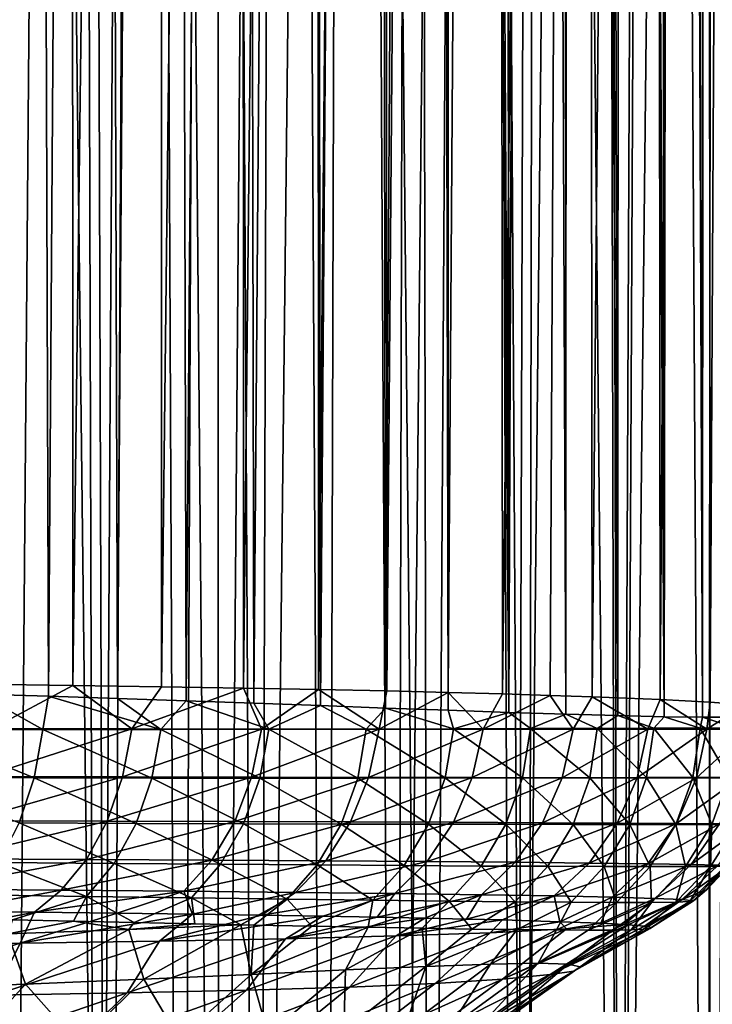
# Model space of a CAD drawing. Header units: metres. Extents: x -23 to 23, y -109 to 23.
# Tile 85 of 256: x 6.34 to 10.65, y -67.67 to -61.55. Entities that reach past the tile are written whole.
import ezdxf

# ---------------------------------------------------------------- set-up
doc = ezdxf.new("R2010")
doc.units = ezdxf.units.M
doc.layers.add('solid_509434_01', color=7, linetype='CONTINUOUS')

msp = doc.modelspace()

# ---------------------------------------------------------------- linework, layer by layer
at = {"layer": 'solid_509434_01'}
for points in [[(8.903482, -20.376247, 83.962532), (8.542795, -20.872042, 83.420273), (8.614847, -65.829964, 83.524048)], [(8.903482, -20.376247, 83.962532), (8.614847, -65.829964, 83.524048), (9.006554, -65.843971, 84.128738)], [(9.012104, -20.519743, 84.13784), (8.903482, -20.376247, 83.962532), (9.006554, -65.843971, 84.128738)], [(9.012104, -20.519743, 84.13784), (9.006554, -65.843971, 84.128738), (9.384067, -65.856934, 84.788353)], [(9.128901, -20.672485, 84.333313), (9.012104, -20.519743, 84.13784), (9.384067, -65.856934, 84.788353)], [(9.346363, -20.952774, 84.718498), (9.128901, -20.672485, 84.333313), (9.384067, -65.856934, 84.788353)], [(8.542795, -20.872042, 83.420273), (8.142935, -21.40922, 82.880798), (8.210835, -65.815048, 82.968315)], [(8.542795, -20.872042, 83.420273), (8.210835, -65.815048, 82.968315), (8.614847, -65.829964, 83.524048)], [(9.368679, -20.981249, 84.759727), (9.346363, -20.952774, 84.718498), (9.384067, -65.856934, 84.788353)], [(9.55457, -21.21756, 85.116943), (9.368679, -20.981249, 84.759727), (9.384067, -65.856934, 84.788353)], [(9.55457, -21.21756, 85.116943), (9.384067, -65.856934, 84.788353), (9.738344, -65.8685, 85.497246)], [(9.724393, -21.431732, 85.467323), (9.55457, -21.21756, 85.116943), (9.738344, -65.8685, 85.497246)], [(8.142935, -21.40922, 82.880798), (7.710251, -21.973196, 82.358215), (7.79603, -65.80027, 82.457237)], [(8.142935, -21.40922, 82.880798), (7.79603, -65.80027, 82.457237), (8.210835, -65.815048, 82.968315)], [(9.752718, -21.466909, 85.528275), (9.724393, -21.431732, 85.467323), (9.738344, -65.8685, 85.497246)], [(9.752718, -21.466909, 85.528275), (9.738344, -65.8685, 85.497246), (10.060677, -65.877388, 86.247047)], [(9.943824, -21.697243, 85.961159), (9.752718, -21.466909, 85.528275), (10.060677, -65.877388, 86.247047)], [(10.076817, -21.8526, 86.287994), (9.943824, -21.697243, 85.961159), (10.060677, -65.877388, 86.247047)], [(10.076817, -21.8526, 86.287994), (10.060677, -65.877388, 86.247047), (10.349092, -65.883911, 87.044044)], [(10.127004, -21.910158, 86.417747), (10.076817, -21.8526, 86.287994), (10.349092, -65.883911, 87.044044)], [(10.299691, -22.099955, 86.896439), (10.127004, -21.910158, 86.417747), (10.349092, -65.883911, 87.044044)], [(7.710251, -21.973196, 82.358215), (7.260719, -22.534466, 81.872612), (7.374538, -65.785393, 81.99054)], [(7.710251, -21.973196, 82.358215), (7.374538, -65.785393, 81.99054), (7.79603, -65.80027, 82.457237)], [(10.412833, -22.21496, 87.242783), (10.299691, -22.099955, 86.896439), (10.349092, -65.883911, 87.044044)], [(10.412833, -22.21496, 87.242783), (10.349092, -65.883911, 87.044044), (10.587452, -65.887337, 87.846024)], [(10.460936, -22.262081, 87.399643), (10.412833, -22.21496, 87.242783), (10.587452, -65.887337, 87.846024)], [(10.608105, -22.396873, 87.924362), (10.460936, -22.262081, 87.399643), (10.587452, -65.887337, 87.846024)], [(6.061053, -22.323351, 101.068512), (6.65748, -22.354898, 100.651352), (6.090516, -65.681595, 101.049232)], [(6.65748, -22.354898, 100.651352), (6.671339, -65.689018, 100.640953), (6.090516, -65.681595, 101.049232)], [(6.65748, -22.354898, 100.651352), (7.212429, -22.384321, 100.207237), (6.671339, -65.689018, 100.640953)], [(7.212429, -22.384321, 100.207237), (7.223065, -65.69709, 100.198143), (6.671339, -65.689018, 100.640953)], [(7.212429, -22.384321, 100.207237), (7.720298, -22.41116, 99.745407), (7.223065, -65.69709, 100.198143)], [(7.720298, -22.41116, 99.745407), (7.732903, -65.705521, 99.733192), (7.223065, -65.69709, 100.198143)], [(7.720298, -22.41116, 99.745407), (8.184731, -22.435659, 99.267754), (7.732903, -65.705521, 99.733192)], [(10.608105, -22.396873, 87.924362), (10.587452, -65.887337, 87.846024), (10.772704, -65.887199, 88.623924)], [(10.709484, -22.476212, 88.33712), (10.608105, -22.396873, 87.924362), (10.772704, -65.887199, 88.623924)], [(8.184731, -22.435659, 99.267754), (8.199236, -65.714371, 99.251869), (7.732903, -65.705521, 99.733192)], [(8.184731, -22.435659, 99.267754), (8.602639, -22.457832, 98.783722), (8.199236, -65.714371, 99.251869)], [(8.602639, -22.457832, 98.783722), (8.624627, -65.723587, 98.756638), (8.199236, -65.714371, 99.251869)], [(8.602639, -22.457832, 98.783722), (8.97387, -22.477522, 98.301559), (8.624627, -65.723587, 98.756638)], [(8.97387, -22.477522, 98.301559), (9.00571, -65.732788, 98.257561), (8.624627, -65.723587, 98.756638)], [(8.97387, -22.477522, 98.301559), (9.303624, -22.494917, 97.822517), (9.00571, -65.732788, 98.257561)], [(7.260719, -22.534466, 81.872612), (6.812397, -23.065269, 81.438133), (6.94818, -65.770905, 81.56488)], [(7.260719, -22.534466, 81.872612), (6.94818, -65.770905, 81.56488), (7.374538, -65.785393, 81.99054)], [(9.303624, -22.494917, 97.822517), (9.342999, -65.741882, 97.761574), (9.00571, -65.732788, 98.257561)], [(9.303624, -22.494917, 97.822517), (9.85415, -22.524134, 96.878426), (9.342999, -65.741882, 97.761574)], [(9.85415, -22.524134, 96.878426), (9.640802, -65.750954, 97.269974), (9.342999, -65.741882, 97.761574)], [(9.85415, -22.524134, 96.878426), (9.902391, -65.75988, 96.784416), (9.640802, -65.750954, 97.269974)], [(9.85415, -22.524134, 96.878426), (10.282684, -22.546759, 95.950493), (9.902391, -65.75988, 96.784416)], [(10.282684, -22.546759, 95.950493), (10.325478, -65.77726, 95.843636), (9.902391, -65.75988, 96.784416)], [(10.282684, -22.546759, 95.950493), (10.612858, -22.564222, 95.021263), (10.325478, -65.77726, 95.843636)], [(10.612858, -22.564222, 95.021263), (10.635974, -65.793976, 94.944702), (10.325478, -65.77726, 95.843636)], [(10.612858, -22.564222, 95.021263), (10.866175, -22.577681, 94.033356), (10.635974, -65.793976, 94.944702)], [(10.866175, -22.577681, 94.033356), (10.853656, -65.809975, 94.092674), (10.635974, -65.793976, 94.944702)], [(6.812397, -23.065269, 81.438133), (6.377348, -23.55023, 81.058075), (6.518667, -65.756981, 81.177338)], [(6.812397, -23.065269, 81.438133), (6.518667, -65.756981, 81.177338), (6.94818, -65.770905, 81.56488)], [(6.377348, -23.55023, 81.058075), (5.958862, -23.987019, 80.727013), (6.089578, -65.743622, 80.826981)], [(6.377348, -23.55023, 81.058075), (6.089578, -65.743622, 80.826981), (6.518667, -65.756981, 81.177338)], [(10.635071, -78, 81.365074), (10.625869, -25.628296, 81.352798), (10.948937, -25.445265, 81.799484)], [(11.155626, -78, 82.103439), (10.635071, -78, 81.365074), (10.948937, -25.445265, 81.799484)], [(10.062057, -78, 80.645271), (10.291367, -25.81708, 80.922852), (10.625869, -25.628296, 81.352798)], [(10.635071, -78, 81.365074), (10.062057, -78, 80.645271), (10.625869, -25.628296, 81.352798)], [(10.062057, -78, 80.645271), (9.943352, -26.013605, 80.50666), (10.291367, -25.81708, 80.922852)], [(9.418227, -78, 79.931541), (9.579495, -26.217916, 80.10186), (9.943352, -26.013605, 80.50666)], [(10.062057, -78, 80.645271), (9.418227, -78, 79.931541), (9.943352, -26.013605, 80.50666)], [(9.418227, -78, 79.931541), (9.199603, -26.429588, 79.708984), (9.579495, -26.217916, 80.10186)], [(10.619641, -78, 100.892365), (10.671511, -26.304132, 100.831612), (10.32394, -26.53311, 101.225838)], [(10.619641, -78, 100.892365), (11.128506, -78, 100.263962), (10.671511, -26.304132, 100.831612)], [(8.678398, -78, 79.214348), (8.805254, -26.646488, 79.330292), (9.199603, -26.429588, 79.708984)], [(9.418227, -78, 79.931541), (8.678398, -78, 79.214348), (9.199603, -26.429588, 79.708984)], [(10.076128, -78, 101.489578), (10.32394, -26.53311, 101.225838), (9.960491, -26.765274, 101.608093)], [(10.076128, -78, 101.489578), (10.619641, -78, 100.892365), (10.32394, -26.53311, 101.225838)], [(8.678398, -78, 79.214348), (8.397999, -26.866657, 78.967613), (8.805254, -26.646488, 79.330292)], [(10.076128, -78, 101.489578), (9.960491, -26.765274, 101.608093), (9.583283, -26.997534, 101.976028)], [(7.823219, -78, 78.500359), (7.979147, -27.088753, 78.622223), (8.397999, -26.866657, 78.967613)], [(8.678398, -78, 79.214348), (7.823219, -78, 78.500359), (8.397999, -26.866657, 78.967613)], [(9.497825, -78, 102.055634), (9.583283, -26.997534, 101.976028), (9.194043, -27.22846, 102.32814)], [(9.497825, -78, 102.055634), (10.076128, -78, 101.489578), (9.583283, -26.997534, 101.976028)], [(7.823219, -78, 78.500359), (7.550702, -27.309946, 78.295677), (7.979147, -27.088753, 78.622223)], [(8.887264, -78, 102.5877), (9.194043, -27.22846, 102.32814), (8.795789, -27.455391, 102.662224)], [(8.887264, -78, 102.5877), (9.497825, -78, 102.055634), (9.194043, -27.22846, 102.32814)], [(7.340889, -78, 78.14505), (7.115436, -27.52808, 77.989677), (7.550702, -27.309946, 78.295677)], [(7.823219, -78, 78.500359), (7.340889, -78, 78.14505), (7.550702, -27.309946, 78.295677)], [(8.887264, -78, 102.5877), (8.795789, -27.455391, 102.662224), (8.390302, -27.676622, 102.977608)], [(6.820346, -78, 77.79612), (6.676439, -27.740582, 77.705627), (7.115436, -27.52808, 77.989677)], [(7.340889, -78, 78.14505), (6.820346, -78, 77.79612), (7.115436, -27.52808, 77.989677)], [(8.246929, -78, 103.083527), (8.390302, -27.676622, 102.977608), (7.979087, -27.891273, 103.27401)], [(8.246929, -78, 103.083527), (8.887264, -78, 102.5877), (8.390302, -27.676622, 102.977608)], [(6.261102, -78, 77.458275), (6.240792, -27.942842, 77.446693), (6.676439, -27.740582, 77.705627)], [(6.820346, -78, 77.79612), (6.261102, -78, 77.458275), (6.676439, -27.740582, 77.705627)], [(7.579196, -78, 103.541298), (7.979087, -27.891273, 103.27401), (7.563953, -28.097651, 103.551102)], [(7.579196, -78, 103.541298), (8.246929, -78, 103.083527), (7.979087, -27.891273, 103.27401)], [(7.579196, -78, 103.541298), (7.563953, -28.097651, 103.551102), (7.146173, -28.295179, 103.809067)], [(6.886432, -78, 103.959473), (7.146173, -28.295179, 103.809067), (6.727204, -28.482944, 104.048042)], [(6.886432, -78, 103.959473), (7.579196, -78, 103.541298), (7.146173, -28.295179, 103.809067)], [(6.886432, -78, 103.959473), (6.727204, -28.482944, 104.048042), (6.308202, -28.66025, 104.268425)], [(6.170805, -78, 104.336807), (6.886432, -78, 103.959473), (6.308202, -28.66025, 104.268425)], [(6.163655, -65.959671, 100.969788), (6.090516, -65.681595, 101.049232), (6.671339, -65.689018, 100.640953)], [(7.038253, -65.960228, 100.322357), (6.163655, -65.959671, 100.969788), (6.671339, -65.689018, 100.640953)], [(7.038253, -65.960228, 100.322357), (6.671339, -65.689018, 100.640953), (7.223065, -65.69709, 100.198143)], [(5.692421, -65.962669, 80.55426), (6.484528, -65.962868, 81.166916), (6.089578, -65.743622, 80.826981)], [(6.484528, -65.962868, 81.166916), (6.518667, -65.756981, 81.177338), (6.089578, -65.743622, 80.826981)], [(7.038253, -65.960228, 100.322357), (7.223065, -65.69709, 100.198143), (7.732903, -65.705521, 99.733192)], [(7.844935, -65.960815, 99.592384), (7.038253, -65.960228, 100.322357), (7.732903, -65.705521, 99.733192)], [(7.844935, -65.960815, 99.592384), (7.732903, -65.705521, 99.733192), (8.199236, -65.714371, 99.251869)], [(8.575635, -65.961311, 98.786499), (7.844935, -65.960815, 99.592384), (8.199236, -65.714371, 99.251869)], [(8.575635, -65.961311, 98.786499), (8.199236, -65.714371, 99.251869), (8.624627, -65.723587, 98.756638)], [(8.575635, -65.961311, 98.786499), (8.624627, -65.723587, 98.756638), (9.00571, -65.732788, 98.257561)], [(9.223667, -65.961586, 97.913864), (8.575635, -65.961311, 98.786499), (9.00571, -65.732788, 98.257561)], [(9.223667, -65.961586, 97.913864), (9.00571, -65.732788, 98.257561), (9.342999, -65.741882, 97.761574)], [(9.223667, -65.961586, 97.913864), (9.342999, -65.741882, 97.761574), (9.640802, -65.750954, 97.269974)], [(9.783172, -65.961746, 96.982979), (9.223667, -65.961586, 97.913864), (9.640802, -65.750954, 97.269974)], [(9.783172, -65.961746, 96.982979), (9.640802, -65.750954, 97.269974), (9.902391, -65.75988, 96.784416)], [(6.484528, -65.962868, 81.166916), (7.217683, -65.962593, 81.844772), (6.518667, -65.756981, 81.177338)], [(7.217683, -65.962593, 81.844772), (6.94818, -65.770905, 81.56488), (6.518667, -65.756981, 81.177338)], [(7.217683, -65.962593, 81.844772), (7.374538, -65.785393, 81.99054), (6.94818, -65.770905, 81.56488)], [(7.217683, -65.962593, 81.844772), (7.888904, -65.961807, 82.580009), (7.374538, -65.785393, 81.99054)], [(7.888904, -65.961807, 82.580009), (7.79603, -65.80027, 82.457237), (7.374538, -65.785393, 81.99054)], [(7.888904, -65.961807, 82.580009), (8.210835, -65.815048, 82.968315), (7.79603, -65.80027, 82.457237)], [(7.888904, -65.961807, 82.580009), (8.495805, -65.960617, 83.364098), (8.210835, -65.815048, 82.968315)], [(8.495805, -65.960617, 83.364098), (8.614847, -65.829964, 83.524048), (8.210835, -65.815048, 82.968315)], [(10.249003, -65.961746, 96.001274), (9.783172, -65.961746, 96.982979), (9.902391, -65.75988, 96.784416)], [(10.249003, -65.961746, 96.001274), (9.902391, -65.75988, 96.784416), (10.325478, -65.77726, 95.843636)], [(10.615857, -65.961418, 94.979057), (10.249003, -65.961746, 96.001274), (10.325478, -65.77726, 95.843636)], [(10.615857, -65.961418, 94.979057), (10.325478, -65.77726, 95.843636), (10.635974, -65.793976, 94.944702)], [(10.615857, -65.961418, 94.979057), (10.635974, -65.793976, 94.944702), (10.853656, -65.809975, 94.092674)], [(10.880305, -65.960846, 93.927155), (10.615857, -65.961418, 94.979057), (10.853656, -65.809975, 94.092674)], [(8.495805, -65.960617, 83.364098), (9.03851, -65.959236, 84.189774), (8.614847, -65.829964, 83.524048)], [(9.03851, -65.959236, 84.189774), (9.006554, -65.843971, 84.128738), (8.614847, -65.829964, 83.524048)], [(9.03851, -65.959236, 84.189774), (9.384067, -65.856934, 84.788353), (9.006554, -65.843971, 84.128738)], [(9.03851, -65.959236, 84.189774), (9.517817, -65.957809, 85.050842), (9.384067, -65.856934, 84.788353)], [(9.517817, -65.957809, 85.050842), (9.738344, -65.8685, 85.497246), (9.384067, -65.856934, 84.788353)], [(9.517817, -65.957809, 85.050842), (9.933446, -65.956612, 85.942482), (9.738344, -65.8685, 85.497246)], [(9.933446, -65.956612, 85.942482), (10.060677, -65.877388, 86.247047), (9.738344, -65.8685, 85.497246)], [(9.933446, -65.956612, 85.942482), (10.285065, -65.955772, 86.85997), (10.060677, -65.877388, 86.247047)], [(10.285065, -65.955772, 86.85997), (10.349092, -65.883911, 87.044044), (10.060677, -65.877388, 86.247047)], [(10.285065, -65.955772, 86.85997), (10.572899, -65.955261, 87.797806), (10.349092, -65.883911, 87.044044)], [(10.572899, -65.955261, 87.797806), (10.587452, -65.887337, 87.846024), (10.349092, -65.883911, 87.044044)], [(10.572899, -65.955261, 87.797806), (10.797351, -65.955254, 88.750763), (10.587452, -65.887337, 87.846024)], [(10.797351, -65.955254, 88.750763), (10.772704, -65.887199, 88.623924), (10.587452, -65.887337, 87.846024)], [(5.639825, -66.263283, 80.61425), (6.429757, -66.264702, 81.218193), (5.692421, -65.962669, 80.55426)], [(6.429757, -66.264702, 81.218193), (6.484528, -65.962868, 81.166916), (5.692421, -65.962669, 80.55426)], [(6.111287, -66.257713, 100.897964), (6.163655, -65.959671, 100.969788), (7.038253, -65.960228, 100.322357)], [(6.980142, -66.258942, 100.258095), (6.111287, -66.257713, 100.897964), (7.038253, -65.960228, 100.322357)], [(6.429757, -66.264702, 81.218193), (7.162288, -66.26561, 81.887711), (6.484528, -65.962868, 81.166916)], [(7.162288, -66.26561, 81.887711), (7.217683, -65.962593, 81.844772), (6.484528, -65.962868, 81.166916)], [(6.980142, -66.258942, 100.258095), (7.038253, -65.960228, 100.322357), (7.844935, -65.960815, 99.592384)], [(7.782298, -66.260254, 99.536316), (6.980142, -66.258942, 100.258095), (7.844935, -65.960815, 99.592384)], [(7.162288, -66.26561, 81.887711), (7.834149, -66.26593, 82.615311), (7.217683, -65.962593, 81.844772)], [(7.834149, -66.26593, 82.615311), (7.888904, -65.961807, 82.580009), (7.217683, -65.962593, 81.844772)], [(7.782298, -66.260254, 99.536316), (7.844935, -65.960815, 99.592384), (8.575635, -65.961311, 98.786499)], [(8.509769, -66.261551, 98.739082), (7.782298, -66.260254, 99.536316), (8.575635, -65.961311, 98.786499)], [(7.834149, -66.26593, 82.615311), (8.442706, -66.265724, 83.392845), (7.888904, -65.961807, 82.580009)], [(8.442706, -66.265724, 83.392845), (8.495805, -65.960617, 83.364098), (7.888904, -65.961807, 82.580009)], [(8.442706, -66.265724, 83.392845), (8.987608, -66.265167, 84.213142), (8.495805, -65.960617, 83.364098)], [(8.987608, -66.265167, 84.213142), (9.03851, -65.959236, 84.189774), (8.495805, -65.960617, 83.364098)], [(8.509769, -66.261551, 98.739082), (8.575635, -65.961311, 98.786499), (9.223667, -65.961586, 97.913864)], [(9.155937, -66.262672, 97.875206), (8.509769, -66.261551, 98.739082), (9.223667, -65.961586, 97.913864)], [(8.987608, -66.265167, 84.213142), (9.46914, -66.264404, 85.069923), (9.03851, -65.959236, 84.189774)], [(9.46914, -66.264404, 85.069923), (9.517817, -65.957809, 85.050842), (9.03851, -65.959236, 84.189774)], [(9.155937, -66.262672, 97.875206), (9.223667, -65.961586, 97.913864), (9.783172, -65.961746, 96.982979)], [(9.714907, -66.263695, 96.952988), (9.155937, -66.262672, 97.875206), (9.783172, -65.961746, 96.982979)], [(9.46914, -66.264404, 85.069923), (9.886695, -66.263695, 85.958229), (9.517817, -65.957809, 85.050842)], [(9.886695, -66.263695, 85.958229), (9.933446, -65.956612, 85.942482), (9.517817, -65.957809, 85.050842)], [(9.714907, -66.263695, 96.952988), (9.783172, -65.961746, 96.982979), (10.249003, -65.961746, 96.001274)], [(10.181408, -66.264572, 95.979889), (9.714907, -66.263695, 96.952988), (10.249003, -65.961746, 96.001274)], [(9.886695, -66.263695, 85.958229), (10.239667, -66.263168, 86.873177), (9.933446, -65.956612, 85.942482)], [(10.239667, -66.263168, 86.873177), (10.285065, -65.955772, 86.85997), (9.933446, -65.956612, 85.942482)], [(10.181408, -66.264572, 95.979889), (10.249003, -65.961746, 96.001274), (10.615857, -65.961418, 94.979057)], [(10.550167, -66.265129, 94.965836), (10.181408, -66.264572, 95.979889), (10.615857, -65.961418, 94.979057)], [(10.239667, -66.263168, 86.873177), (10.528073, -66.262817, 87.809174), (10.285065, -65.955772, 86.85997)], [(10.528073, -66.262817, 87.809174), (10.572899, -65.955261, 87.797806), (10.285065, -65.955772, 86.85997)], [(10.528073, -66.262817, 87.809174), (10.752129, -66.26281, 88.760857), (10.572899, -65.955261, 87.797806)], [(10.550167, -66.265129, 94.965836), (10.615857, -65.961418, 94.979057), (10.880305, -65.960846, 93.927155)], [(10.817679, -66.265442, 93.921349), (10.550167, -66.265129, 94.965836), (10.880305, -65.960846, 93.927155)], [(10.752129, -66.26281, 88.760857), (10.797351, -65.955254, 88.750763), (10.572899, -65.955261, 87.797806)], [(6.336057, -66.544678, 81.316002), (6.429757, -66.264702, 81.218193), (5.639825, -66.263283, 80.61425)], [(6.025992, -66.531044, 100.776512), (6.111287, -66.257713, 100.897964), (6.980142, -66.258942, 100.258095)], [(6.884305, -66.533386, 100.147491), (6.025992, -66.531044, 100.776512), (6.980142, -66.258942, 100.258095)], [(6.336057, -66.544678, 81.316002), (7.063842, -66.54776, 81.973892), (6.429757, -66.264702, 81.218193)], [(7.063842, -66.54776, 81.973892), (7.162288, -66.26561, 81.887711), (6.429757, -66.264702, 81.218193)], [(6.884305, -66.533386, 100.147491), (6.980142, -66.258942, 100.258095), (7.782298, -66.260254, 99.536316)], [(7.677443, -66.535942, 99.437675), (6.884305, -66.533386, 100.147491), (7.782298, -66.260254, 99.536316)], [(7.063842, -66.54776, 81.973892), (7.73263, -66.550179, 82.690323), (7.162288, -66.26561, 81.887711)], [(7.73263, -66.550179, 82.690323), (7.834149, -66.26593, 82.615311), (7.162288, -66.26561, 81.887711)], [(7.677443, -66.535942, 99.437675), (7.782298, -66.260254, 99.536316), (8.509769, -66.261551, 98.739082)], [(8.397542, -66.538628, 98.65329), (7.677443, -66.535942, 99.437675), (8.509769, -66.261551, 98.739082)], [(7.73263, -66.550179, 82.690323), (8.339589, -66.55191, 83.457642), (7.834149, -66.26593, 82.615311)], [(8.339589, -66.55191, 83.457642), (8.442706, -66.265724, 83.392845), (7.834149, -66.26593, 82.615311)], [(8.339589, -66.55191, 83.457642), (8.883877, -66.553047, 84.268784), (8.442706, -66.265724, 83.392845)], [(8.397542, -66.538628, 98.65329), (8.509769, -66.261551, 98.739082), (9.155937, -66.262672, 97.875206)], [(9.03812, -66.541245, 97.802727), (8.397542, -66.538628, 98.65329), (9.155937, -66.262672, 97.875206)], [(8.883877, -66.553047, 84.268784), (8.987608, -66.265167, 84.213142), (8.442706, -66.265724, 83.392845)], [(8.883877, -66.553047, 84.268784), (9.365226, -66.55368, 85.117424), (8.987608, -66.265167, 84.213142)], [(9.365226, -66.55368, 85.117424), (9.46914, -66.264404, 85.069923), (8.987608, -66.265167, 84.213142)], [(9.03812, -66.541245, 97.802727), (9.155937, -66.262672, 97.875206), (9.714907, -66.263695, 96.952988)], [(9.593287, -66.543831, 96.894081), (9.03812, -66.541245, 97.802727), (9.714907, -66.263695, 96.952988)], [(9.365226, -66.55368, 85.117424), (9.782671, -66.554024, 85.998436), (9.46914, -66.264404, 85.069923)], [(9.782671, -66.554024, 85.998436), (9.886695, -66.263695, 85.958229), (9.46914, -66.264404, 85.069923)], [(9.593287, -66.543831, 96.894081), (9.714907, -66.263695, 96.952988), (10.181408, -66.264572, 95.979889)], [(10.057634, -66.546318, 95.934875), (9.593287, -66.543831, 96.894081), (10.181408, -66.264572, 95.979889)], [(9.782671, -66.554024, 85.998436), (10.135322, -66.554214, 86.906784), (9.886695, -66.263695, 85.958229)], [(10.135322, -66.554214, 86.906784), (10.239667, -66.263168, 86.873177), (9.886695, -66.263695, 85.958229)], [(10.057634, -66.546318, 95.934875), (10.181408, -66.264572, 95.979889), (10.550167, -66.265129, 94.965836)], [(10.425988, -66.548569, 94.934547), (10.057634, -66.546318, 95.934875), (10.550167, -66.265129, 94.965836)], [(10.135322, -66.554214, 86.906784), (10.422985, -66.55423, 87.836853), (10.239667, -66.263168, 86.873177)], [(10.422985, -66.55423, 87.836853), (10.528073, -66.262817, 87.809174), (10.239667, -66.263168, 86.873177)], [(10.422985, -66.55423, 87.836853), (10.645692, -66.554199, 88.783226), (10.528073, -66.262817, 87.809174)], [(10.425988, -66.548569, 94.934547), (10.550167, -66.265129, 94.965836), (10.817679, -66.265442, 93.921349)], [(10.694818, -66.550583, 93.903198), (10.425988, -66.548569, 94.934547), (10.817679, -66.265442, 93.921349)], [(10.645692, -66.554199, 88.783226), (10.752129, -66.26281, 88.760857), (10.528073, -66.262817, 87.809174)], [(10.645692, -66.554199, 88.783226), (10.803899, -66.554176, 89.741783), (10.752129, -66.26281, 88.760857)], [(5.911439, -66.767891, 100.610649), (6.025992, -66.531044, 100.776512), (6.884305, -66.533386, 100.147491)], [(6.754862, -66.771767, 99.995316), (5.911439, -66.767891, 100.610649), (6.884305, -66.533386, 100.147491)], [(6.207456, -66.790764, 81.456146), (6.926579, -66.796928, 82.099617), (6.336057, -66.544678, 81.316002)], [(6.926579, -66.796928, 82.099617), (7.063842, -66.54776, 81.973892), (6.336057, -66.544678, 81.316002)], [(6.754862, -66.771767, 99.995316), (6.884305, -66.533386, 100.147491), (7.677443, -66.535942, 99.437675)], [(7.534878, -66.776039, 99.300697), (6.754862, -66.771767, 99.995316), (7.677443, -66.535942, 99.437675)], [(6.926579, -66.796928, 82.099617), (7.588713, -66.802338, 82.801826), (7.063842, -66.54776, 81.973892)], [(7.588713, -66.802338, 82.801826), (7.73263, -66.550179, 82.690323), (7.063842, -66.54776, 81.973892)], [(7.534878, -66.776039, 99.300697), (7.677443, -66.535942, 99.437675), (8.397542, -66.538628, 98.65329)], [(8.243779, -66.780624, 98.532806), (7.534878, -66.776039, 99.300697), (8.397542, -66.538628, 98.65329)], [(7.588713, -66.802338, 82.801826), (8.190889, -66.806877, 83.555695), (7.73263, -66.550179, 82.690323)], [(8.190889, -66.806877, 83.555695), (8.339589, -66.55191, 83.457642), (7.73263, -66.550179, 82.690323)], [(8.190889, -66.806877, 83.555695), (8.731777, -66.810501, 84.354324), (8.339589, -66.55191, 83.457642)], [(8.243779, -66.780624, 98.532806), (8.397542, -66.538628, 98.65329), (9.03812, -66.541245, 97.802727)], [(8.875283, -66.785332, 97.699547), (8.243779, -66.780624, 98.532806), (9.03812, -66.541245, 97.802727)], [(8.731777, -66.810501, 84.354324), (8.883877, -66.553047, 84.268784), (8.339589, -66.55191, 83.457642)], [(8.875283, -66.785332, 97.699547), (9.03812, -66.541245, 97.802727), (9.593287, -66.543831, 96.894081)], [(9.423539, -66.790092, 96.8088), (8.875283, -66.785332, 97.699547), (9.593287, -66.543831, 96.894081)], [(9.423539, -66.790092, 96.8088), (9.593287, -66.543831, 96.894081), (10.057634, -66.546318, 95.934875)], [(9.883004, -66.794876, 95.868164), (9.423539, -66.790092, 96.8088), (10.057634, -66.546318, 95.934875)], [(9.883004, -66.794876, 95.868164), (10.057634, -66.546318, 95.934875), (10.425988, -66.548569, 94.934547)], [(10.248661, -66.79953, 94.886528), (9.883004, -66.794876, 95.868164), (10.425988, -66.548569, 94.934547)], [(10.248661, -66.79953, 94.886528), (10.425988, -66.548569, 94.934547), (10.694818, -66.550583, 93.903198)], [(10.517006, -66.804024, 93.873489), (10.248661, -66.79953, 94.886528), (10.694818, -66.550583, 93.903198)], [(10.517006, -66.804024, 93.873489), (10.694818, -66.550583, 93.903198), (10.862361, -66.552284, 92.850327)], [(8.731777, -66.810501, 84.354324), (9.210542, -66.813202, 85.191307), (8.883877, -66.553047, 84.268784)], [(9.210542, -66.813202, 85.191307), (9.365226, -66.55368, 85.117424), (8.883877, -66.553047, 84.268784)], [(9.210542, -66.813202, 85.191307), (9.625849, -66.815132, 86.061371), (9.365226, -66.55368, 85.117424)], [(9.625849, -66.815132, 86.061371), (9.782671, -66.554024, 85.998436), (9.365226, -66.55368, 85.117424)], [(9.625849, -66.815132, 86.061371), (9.976515, -66.816399, 86.959358), (9.782671, -66.554024, 85.998436)], [(9.976515, -66.816399, 86.959358), (10.135322, -66.554214, 86.906784), (9.782671, -66.554024, 85.998436)], [(9.976515, -66.816399, 86.959358), (10.262153, -66.816971, 87.879669), (10.135322, -66.554214, 86.906784)], [(10.262153, -66.816971, 87.879669), (10.422985, -66.55423, 87.836853), (10.135322, -66.554214, 86.906784)], [(10.262153, -66.816971, 87.879669), (10.482617, -66.816902, 88.816902), (10.422985, -66.55423, 87.836853)], [(10.482617, -66.816902, 88.816902), (10.645692, -66.554199, 88.783226), (10.422985, -66.55423, 87.836853)], [(10.482617, -66.816902, 88.816902), (10.638186, -66.816193, 89.766624), (10.645692, -66.554199, 88.783226)], [(10.686041, -66.80822, 92.838509), (10.517006, -66.804024, 93.873489), (10.862361, -66.552284, 92.850327)], [(10.638186, -66.816193, 89.766624), (10.803899, -66.554176, 89.741783), (10.645692, -66.554199, 88.783226)], [(10.638186, -66.816193, 89.766624), (10.729084, -66.814735, 90.724609), (10.803899, -66.554176, 89.741783)], [(5.772552, -66.958092, 100.407501), (5.911439, -66.767891, 100.610649), (6.754862, -66.771767, 99.995316)], [(6.597379, -66.963829, 99.808105), (5.772552, -66.958092, 100.407501), (6.754862, -66.771767, 99.995316)], [(6.049481, -66.992371, 81.632591), (6.756399, -67.002388, 82.259476), (6.207456, -66.790764, 81.456146)], [(6.756399, -67.002388, 82.259476), (6.926579, -66.796928, 82.099617), (6.207456, -66.790764, 81.456146)], [(6.597379, -66.963829, 99.808105), (6.754862, -66.771767, 99.995316), (7.534878, -66.776039, 99.300697)], [(7.360733, -66.970207, 99.131287), (6.597379, -66.963829, 99.808105), (7.534878, -66.776039, 99.300697)], [(6.756399, -67.002388, 82.259476), (7.408584, -67.011574, 82.94503), (6.926579, -66.796928, 82.099617)], [(7.408584, -67.011574, 82.94503), (7.588713, -66.802338, 82.801826), (6.926579, -66.796928, 82.099617)], [(7.360733, -66.970207, 99.131287), (7.534878, -66.776039, 99.300697), (8.243779, -66.780624, 98.532806)], [(8.055089, -66.977158, 98.38282), (7.360733, -66.970207, 99.131287), (8.243779, -66.780624, 98.532806)], [(8.055089, -66.977158, 98.38282), (8.243779, -66.780624, 98.532806), (8.875283, -66.785332, 97.699547)], [(8.674426, -66.984428, 97.570107), (8.055089, -66.977158, 98.38282), (8.875283, -66.785332, 97.699547)], [(8.674426, -66.984428, 97.570107), (8.875283, -66.785332, 97.699547), (9.423539, -66.790092, 96.8088)], [(9.212962, -66.991913, 96.700798), (8.674426, -66.984428, 97.570107), (9.423539, -66.790092, 96.8088)], [(9.212962, -66.991913, 96.700798), (9.423539, -66.790092, 96.8088), (9.883004, -66.794876, 95.868164)], [(9.665025, -66.99955, 95.782631), (9.212962, -66.991913, 96.700798), (9.883004, -66.794876, 95.868164)], [(9.665025, -66.99955, 95.782631), (9.883004, -66.794876, 95.868164), (10.248661, -66.79953, 94.886528)], [(7.408584, -67.011574, 82.94503), (8.002997, -67.019669, 83.682793), (7.588713, -66.802338, 82.801826)], [(8.002997, -67.019669, 83.682793), (8.190889, -66.806877, 83.555695), (7.588713, -66.802338, 82.801826)], [(8.002997, -67.019669, 83.682793), (8.537848, -67.026459, 84.466064), (8.190889, -66.806877, 83.555695)], [(8.537848, -67.026459, 84.466064), (8.731777, -66.810501, 84.354324), (8.190889, -66.806877, 83.555695)], [(8.537848, -67.026459, 84.466064), (9.011738, -67.031807, 85.288391), (8.731777, -66.810501, 84.354324)], [(9.011738, -67.031807, 85.288391), (9.210542, -66.813202, 85.191307), (8.731777, -66.810501, 84.354324)], [(9.011738, -67.031807, 85.288391), (9.422969, -67.035789, 86.144333), (9.210542, -66.813202, 85.191307)], [(9.422969, -67.035789, 86.144333), (9.625849, -66.815132, 86.061371), (9.210542, -66.813202, 85.191307)], [(9.422969, -67.035789, 86.144333), (9.770074, -67.038452, 87.028625), (9.625849, -66.815132, 86.061371)], [(9.770074, -67.038452, 87.028625), (9.976515, -66.816399, 86.959358), (9.625849, -66.815132, 86.061371)], [(10.025807, -67.00724, 94.823853), (9.665025, -66.99955, 95.782631), (10.248661, -66.79953, 94.886528)], [(9.770074, -67.038452, 87.028625), (10.05249, -67.039742, 87.935776), (9.976515, -66.816399, 86.959358)], [(10.05249, -67.039742, 87.935776), (10.262153, -66.816971, 87.879669), (9.976515, -66.816399, 86.959358)], [(10.025807, -67.00724, 94.823853), (10.248661, -66.79953, 94.886528), (10.517006, -66.804024, 93.873489)], [(10.291885, -67.014862, 93.833488), (10.025807, -67.00724, 94.823853), (10.517006, -66.804024, 93.873489)], [(10.05249, -67.039742, 87.935776), (10.269916, -67.039619, 88.860435), (10.262153, -66.816971, 87.879669)], [(10.269916, -67.039619, 88.860435), (10.482617, -66.816902, 88.816902), (10.262153, -66.816971, 87.879669)], [(10.269916, -67.039619, 88.860435), (10.422446, -67.038033, 89.797882), (10.482617, -66.816902, 88.816902)], [(10.291885, -67.014862, 93.833488), (10.517006, -66.804024, 93.873489), (10.686041, -66.80822, 92.838509)], [(10.461048, -67.02224, 92.820992), (10.291885, -67.014862, 93.833488), (10.686041, -66.80822, 92.838509)], [(10.422446, -67.038033, 89.797882), (10.638186, -66.816193, 89.766624), (10.482617, -66.816902, 88.816902)], [(10.422446, -67.038033, 89.797882), (10.51017, -67.034851, 90.743484), (10.638186, -66.816193, 89.766624)], [(10.461048, -67.02224, 92.820992), (10.686041, -66.80822, 92.838509), (10.753554, -66.812096, 91.790993)], [(10.461048, -67.02224, 92.820992), (10.753554, -66.812096, 91.790993), (10.61132, -66.961052, 91.794258)], [(10.51017, -67.034851, 90.743484), (10.729084, -66.814735, 90.724609), (10.638186, -66.816193, 89.766624)], [(10.51017, -67.034851, 90.743484), (10.532633, -67.029961, 91.692039), (10.729084, -66.814735, 90.724609)], [(10.532633, -67.029961, 91.692039), (10.612391, -66.961945, 91.690094), (10.729084, -66.814735, 90.724609)], [(10.61132, -66.961052, 91.794258), (10.753554, -66.812096, 91.790993), (10.612391, -66.961945, 91.690094)], [(10.753554, -66.812096, 91.790993), (10.754794, -66.812378, 91.686058), (10.612391, -66.961945, 91.690094)], [(10.612391, -66.961945, 91.690094), (10.754794, -66.812378, 91.686058), (10.729084, -66.814735, 90.724609)], [(6.597379, -66.963829, 99.808105), (5.878162, -67.095329, 100.000031), (5.772552, -66.958092, 100.407501)], [(6.597379, -66.963829, 99.808105), (6.43171, -67.10096, 99.585144), (5.878162, -67.095329, 100.000031)], [(7.360733, -66.970207, 99.131287), (6.43171, -67.10096, 99.585144), (6.597379, -66.963829, 99.808105)], [(7.360733, -66.970207, 99.131287), (6.946308, -67.106834, 99.143135), (6.43171, -67.10096, 99.585144)], [(7.360733, -66.970207, 99.131287), (7.41549, -67.112923, 98.683624), (6.946308, -67.106834, 99.143135)], [(8.055089, -66.977158, 98.38282), (7.41549, -67.112923, 98.683624), (7.360733, -66.970207, 99.131287)], [(8.055089, -66.977158, 98.38282), (7.843228, -67.119278, 98.207558), (7.41549, -67.112923, 98.683624)], [(8.674426, -66.984428, 97.570107), (7.843228, -67.119278, 98.207558), (8.055089, -66.977158, 98.38282)], [(10.461048, -67.02224, 92.820992), (10.61132, -66.961052, 91.794258), (10.531025, -67.029327, 91.795753)], [(10.531025, -67.029327, 91.795753), (10.61132, -66.961052, 91.794258), (10.532633, -67.029961, 91.692039)], [(10.61132, -66.961052, 91.794258), (10.612391, -66.961945, 91.690094), (10.532633, -67.029961, 91.692039)], [(6.049481, -66.992371, 81.632591), (6.294952, -67.149071, 82.198227), (6.756399, -67.002388, 82.259476)], [(6.756399, -67.002388, 82.259476), (6.294952, -67.149071, 82.198227), (6.674976, -67.157127, 82.55603)], [(6.756399, -67.002388, 82.259476), (6.674976, -67.157127, 82.55603), (7.052604, -67.165298, 82.948402)], [(6.756399, -67.002388, 82.259476), (7.052604, -67.165298, 82.948402), (7.408584, -67.011574, 82.94503)], [(7.408584, -67.011574, 82.94503), (7.052604, -67.165298, 82.948402), (7.428468, -67.172905, 83.378647)], [(7.408584, -67.011574, 82.94503), (7.428468, -67.172905, 83.378647), (7.714769, -67.179054, 83.739532)], [(7.408584, -67.011574, 82.94503), (7.714769, -67.179054, 83.739532), (8.002997, -67.019669, 83.682793)], [(8.002997, -67.019669, 83.682793), (7.714769, -67.179054, 83.739532), (7.796972, -67.180847, 83.848991)], [(8.002997, -67.019669, 83.682793), (7.796972, -67.180847, 83.848991), (8.157276, -67.18821, 84.361343)], [(8.674426, -66.984428, 97.570107), (8.225999, -67.125496, 97.725883), (7.843228, -67.119278, 98.207558)], [(8.002997, -67.019669, 83.682793), (8.157276, -67.18821, 84.361343), (8.537848, -67.026459, 84.466064)], [(8.537848, -67.026459, 84.466064), (8.157276, -67.18821, 84.361343), (8.508647, -67.194328, 84.920151)], [(8.674426, -66.984428, 97.570107), (8.563894, -67.131538, 97.245987), (8.225999, -67.125496, 97.725883)], [(8.537848, -67.026459, 84.466064), (8.508647, -67.194328, 84.920151), (9.011738, -67.031807, 85.288391)], [(9.011738, -67.031807, 85.288391), (8.508647, -67.194328, 84.920151), (8.842947, -67.200569, 85.52729)], [(9.212962, -66.991913, 96.700798), (8.563894, -67.131538, 97.245987), (8.674426, -66.984428, 97.570107)], [(9.212962, -66.991913, 96.700798), (8.86094, -67.137581, 96.769386), (8.563894, -67.131538, 97.245987)], [(9.011738, -67.031807, 85.288391), (8.842947, -67.200569, 85.52729), (9.152131, -67.20533, 86.170952)], [(9.212962, -66.991913, 96.700798), (9.120584, -67.143402, 96.298958), (8.86094, -67.137581, 96.769386)], [(9.011738, -67.031807, 85.288391), (9.152131, -67.20533, 86.170952), (9.422969, -67.035789, 86.144333)], [(9.665025, -66.99955, 95.782631), (9.120584, -67.143402, 96.298958), (9.212962, -66.991913, 96.700798)], [(9.665025, -66.99955, 95.782631), (9.344623, -67.14904, 95.83886), (9.120584, -67.143402, 96.298958)], [(9.422969, -67.035789, 86.144333), (9.152131, -67.20533, 86.170952), (9.434697, -67.20858, 86.856987)], [(9.665025, -66.99955, 95.782631), (9.701514, -67.159729, 94.948814), (9.344623, -67.14904, 95.83886)], [(9.422969, -67.035789, 86.144333), (9.434697, -67.20858, 86.856987), (9.770074, -67.038452, 87.028625)], [(9.770074, -67.038452, 87.028625), (9.434697, -67.20858, 86.856987), (9.679988, -67.211266, 87.574043)], [(10.025807, -67.00724, 94.823853), (9.701514, -67.159729, 94.948814), (9.665025, -66.99955, 95.782631)], [(9.770074, -67.038452, 87.028625), (9.679988, -67.211266, 87.574043), (10.05249, -67.039742, 87.935776)], [(10.05249, -67.039742, 87.935776), (9.679988, -67.211266, 87.574043), (9.877251, -67.212418, 88.281723)], [(10.025807, -67.00724, 94.823853), (9.955096, -67.169724, 94.103165), (9.701514, -67.159729, 94.948814)], [(10.269916, -67.039619, 88.860435), (9.877251, -67.212418, 88.281723), (10.030503, -67.211823, 88.974648)], [(10.05249, -67.039742, 87.935776), (9.877251, -67.212418, 88.281723), (10.269916, -67.039619, 88.860435)], [(10.291885, -67.014862, 93.833488), (9.955096, -67.169724, 94.103165), (10.025807, -67.00724, 94.823853)], [(10.291885, -67.014862, 93.833488), (10.100574, -67.177277, 93.439896), (9.955096, -67.169724, 94.103165)], [(10.269916, -67.039619, 88.860435), (10.030503, -67.211823, 88.974648), (10.144631, -67.210014, 89.662033)], [(10.461048, -67.02224, 92.820992), (10.100574, -67.177277, 93.439896), (10.291885, -67.014862, 93.833488)], [(10.461048, -67.02224, 92.820992), (10.125595, -67.178864, 93.299164), (10.100574, -67.177277, 93.439896)], [(10.461048, -67.02224, 92.820992), (10.227131, -67.187393, 92.531975), (10.125595, -67.178864, 93.299164)], [(10.422446, -67.038033, 89.797882), (10.144631, -67.210014, 89.662033), (10.221683, -67.207115, 90.347534)], [(10.269916, -67.039619, 88.860435), (10.144631, -67.210014, 89.662033), (10.422446, -67.038033, 89.797882)], [(10.51017, -67.034851, 90.743484), (10.221683, -67.207115, 90.347534), (10.263329, -67.202728, 91.026619)], [(10.422446, -67.038033, 89.797882), (10.221683, -67.207115, 90.347534), (10.51017, -67.034851, 90.743484)], [(10.461048, -67.02224, 92.820992), (10.531025, -67.029327, 91.795753), (10.227131, -67.187393, 92.531975)], [(10.531025, -67.029327, 91.795753), (10.269861, -67.195313, 91.799385), (10.227131, -67.187393, 92.531975)], [(10.51017, -67.034851, 90.743484), (10.263329, -67.202728, 91.026619), (10.27175, -67.19635, 91.697273)], [(10.531025, -67.029327, 91.795753), (10.270905, -67.195847, 91.748306), (10.269861, -67.195313, 91.799385)], [(10.531025, -67.029327, 91.795753), (10.27175, -67.19635, 91.697273), (10.270905, -67.195847, 91.748306)], [(10.531025, -67.029327, 91.795753), (10.532633, -67.029961, 91.692039), (10.27175, -67.19635, 91.697273)], [(10.51017, -67.034851, 90.743484), (10.27175, -67.19635, 91.697273), (10.532633, -67.029961, 91.692039)], [(5.878162, -67.095329, 100.000031), (6.43171, -67.10096, 99.585144), (5.402349, -67.303741, 99.711967)], [(6.43171, -67.10096, 99.585144), (6.343385, -67.293915, 99.070984), (5.402349, -67.303741, 99.711967)], [(6.43171, -67.10096, 99.585144), (6.946308, -67.106834, 99.143135), (6.343385, -67.293915, 99.070984)], [(6.265124, -67.235054, 82.421898), (6.674976, -67.157127, 82.55603), (6.294952, -67.149071, 82.198227)], [(6.265124, -67.235054, 82.421898), (7.018609, -67.207611, 83.044518), (6.674976, -67.157127, 82.55603)], [(6.946308, -67.106834, 99.143135), (7.41549, -67.112923, 98.683624), (6.343385, -67.293915, 99.070984)], [(7.41549, -67.112923, 98.683624), (7.210071, -67.281609, 98.330444), (6.343385, -67.293915, 99.070984)], [(7.018609, -67.207611, 83.044518), (7.052604, -67.165298, 82.948402), (6.674976, -67.157127, 82.55603)], [(7.41549, -67.112923, 98.683624), (7.843228, -67.119278, 98.207558), (7.210071, -67.281609, 98.330444)], [(7.843228, -67.119278, 98.207558), (8.225999, -67.125496, 97.725883), (7.210071, -67.281609, 98.330444)], [(8.225999, -67.125496, 97.725883), (7.992723, -67.266533, 97.497803), (7.210071, -67.281609, 98.330444)], [(8.225999, -67.125496, 97.725883), (8.563894, -67.131538, 97.245987), (7.992723, -67.266533, 97.497803)], [(8.563894, -67.131538, 97.245987), (8.86094, -67.137581, 96.769386), (7.992723, -67.266533, 97.497803)], [(8.86094, -67.137581, 96.769386), (8.681559, -67.248764, 96.581947), (7.992723, -67.266533, 97.497803)], [(8.86094, -67.137581, 96.769386), (9.120584, -67.143402, 96.298958), (8.681559, -67.248764, 96.581947)], [(9.120584, -67.143402, 96.298958), (9.344623, -67.14904, 95.83886), (8.681559, -67.248764, 96.581947)], [(9.344623, -67.14904, 95.83886), (9.26722, -67.228111, 95.593758), (8.681559, -67.248764, 96.581947)], [(9.344623, -67.14904, 95.83886), (9.701514, -67.159729, 94.948814), (9.26722, -67.228111, 95.593758)], [(9.701514, -67.159729, 94.948814), (9.742057, -67.204216, 94.544189), (9.26722, -67.228111, 95.593758)], [(9.701514, -67.159729, 94.948814), (9.955096, -67.169724, 94.103165), (9.742057, -67.204216, 94.544189)], [(6.375459, -67.549339, 83.290337), (7.018609, -67.207611, 83.044518), (6.265124, -67.235054, 82.421898)], [(6.375459, -67.549339, 83.290337), (7.111892, -67.518211, 83.986656), (7.018609, -67.207611, 83.044518)], [(7.018609, -67.207611, 83.044518), (7.428468, -67.172905, 83.378647), (7.052604, -67.165298, 82.948402)], [(7.018609, -67.207611, 83.044518), (7.714769, -67.179054, 83.739532), (7.428468, -67.172905, 83.378647)], [(7.111892, -67.518211, 83.986656), (7.714769, -67.179054, 83.739532), (7.018609, -67.207611, 83.044518)], [(7.111892, -67.518211, 83.986656), (7.77944, -67.487419, 84.764061), (7.714769, -67.179054, 83.739532)], [(7.77944, -67.487419, 84.764061), (7.796972, -67.180847, 83.848991), (7.714769, -67.179054, 83.739532)], [(7.77944, -67.487419, 84.764061), (8.157276, -67.18821, 84.361343), (7.796972, -67.180847, 83.848991)], [(7.77944, -67.487419, 84.764061), (8.508647, -67.194328, 84.920151), (8.157276, -67.18821, 84.361343)], [(7.77944, -67.487419, 84.764061), (8.367864, -67.459808, 85.615768), (8.508647, -67.194328, 84.920151)], [(8.367864, -67.459808, 85.615768), (8.842947, -67.200569, 85.52729), (8.508647, -67.194328, 84.920151)], [(8.367864, -67.459808, 85.615768), (8.866996, -67.437897, 86.532143), (8.842947, -67.200569, 85.52729)], [(8.866996, -67.437897, 86.532143), (9.152131, -67.20533, 86.170952), (8.842947, -67.200569, 85.52729)], [(8.866996, -67.437897, 86.532143), (9.434697, -67.20858, 86.856987), (9.152131, -67.20533, 86.170952)], [(8.866996, -67.437897, 86.532143), (9.26834, -67.423668, 87.502304), (9.434697, -67.20858, 86.856987)], [(8.925435, -67.544197, 94.929482), (9.26722, -67.228111, 95.593758), (9.742057, -67.204216, 94.544189)], [(9.343563, -67.517967, 93.878853), (8.925435, -67.544197, 94.929482), (9.742057, -67.204216, 94.544189)], [(9.26834, -67.423668, 87.502304), (9.679988, -67.211266, 87.574043), (9.434697, -67.20858, 86.856987)], [(9.26834, -67.423668, 87.502304), (9.56521, -67.418846, 88.514946), (9.679988, -67.211266, 87.574043)], [(9.343563, -67.517967, 93.878853), (10.100574, -67.177277, 93.439896), (10.125595, -67.178864, 93.299164)], [(9.343563, -67.517967, 93.878853), (9.742057, -67.204216, 94.544189), (10.100574, -67.177277, 93.439896)], [(9.639478, -67.488625, 92.78228), (9.343563, -67.517967, 93.878853), (10.125595, -67.178864, 93.299164)], [(9.56521, -67.418846, 88.514946), (9.877251, -67.212418, 88.281723), (9.679988, -67.211266, 87.574043)], [(9.56521, -67.418846, 88.514946), (10.030503, -67.211823, 88.974648), (9.877251, -67.212418, 88.281723)], [(9.56521, -67.418846, 88.514946), (9.752183, -67.424789, 89.555328), (10.030503, -67.211823, 88.974648)], [(9.639478, -67.488625, 92.78228), (10.125595, -67.178864, 93.299164), (10.227131, -67.187393, 92.531975)], [(9.639478, -67.488625, 92.78228), (10.227131, -67.187393, 92.531975), (10.269861, -67.195313, 91.799385)], [(9.639478, -67.488625, 92.78228), (10.269861, -67.195313, 91.799385), (10.270905, -67.195847, 91.748306)], [(9.639478, -67.488625, 92.78228), (10.270905, -67.195847, 91.748306), (10.27175, -67.19635, 91.697273)], [(9.788342, -67.468262, 91.653191), (9.639478, -67.488625, 92.78228), (10.27175, -67.19635, 91.697273)], [(9.955096, -67.169724, 94.103165), (10.100574, -67.177277, 93.439896), (9.742057, -67.204216, 94.544189)], [(9.752183, -67.424789, 89.555328), (10.144631, -67.210014, 89.662033), (10.030503, -67.211823, 88.974648)], [(9.752183, -67.424789, 89.555328), (9.82641, -67.441696, 90.60685), (10.144631, -67.210014, 89.662033)], [(10.263329, -67.202728, 91.026619), (9.788342, -67.468262, 91.653191), (10.27175, -67.19635, 91.697273)], [(9.82641, -67.441696, 90.60685), (9.788342, -67.468262, 91.653191), (10.263329, -67.202728, 91.026619)], [(9.82641, -67.441696, 90.60685), (10.263329, -67.202728, 91.026619), (10.221683, -67.207115, 90.347534)], [(9.82641, -67.441696, 90.60685), (10.221683, -67.207115, 90.347534), (10.144631, -67.210014, 89.662033)], [(5.578477, -67.578491, 82.678627), (6.375459, -67.549339, 83.290337), (6.265124, -67.235054, 82.421898)], [(6.18046, -67.61644, 98.435616), (6.343385, -67.293915, 99.070984), (7.210071, -67.281609, 98.330444)], [(7.009361, -67.602898, 97.68589), (6.18046, -67.61644, 98.435616), (7.210071, -67.281609, 98.330444)], [(7.009361, -67.602898, 97.68589), (7.210071, -67.281609, 98.330444), (7.992723, -67.266533, 97.497803)], [(7.749957, -67.586372, 96.844536), (7.009361, -67.602898, 97.68589), (7.992723, -67.266533, 97.497803)], [(7.749957, -67.586372, 96.844536), (7.992723, -67.266533, 97.497803), (8.681559, -67.248764, 96.581947)], [(8.391757, -67.566933, 95.921844), (7.749957, -67.586372, 96.844536), (8.681559, -67.248764, 96.581947)], [(8.391757, -67.566933, 95.921844), (8.681559, -67.248764, 96.581947), (9.26722, -67.228111, 95.593758)], [(8.925435, -67.544197, 94.929482), (8.391757, -67.566933, 95.921844), (9.26722, -67.228111, 95.593758)], [(5.273277, -67.62719, 99.085747), (5.402349, -67.303741, 99.711967), (6.343385, -67.293915, 99.070984)], [(6.18046, -67.61644, 98.435616), (5.273277, -67.62719, 99.085747), (6.343385, -67.293915, 99.070984)], [(7.77944, -67.487419, 84.764061), (7.886097, -67.860268, 85.91481), (8.367864, -67.459808, 85.615768)], [(8.367864, -67.459808, 85.615768), (7.886097, -67.860268, 85.91481), (8.356027, -67.838387, 86.777924)], [(8.866996, -67.437897, 86.532143), (8.356027, -67.838387, 86.777924), (8.733862, -67.824181, 87.691551)], [(8.367864, -67.459808, 85.615768), (8.356027, -67.838387, 86.777924), (8.866996, -67.437897, 86.532143)], [(9.26834, -67.423668, 87.502304), (8.733862, -67.824181, 87.691551), (9.013348, -67.819366, 88.645012)], [(8.866996, -67.437897, 86.532143), (8.733862, -67.824181, 87.691551), (9.26834, -67.423668, 87.502304)], [(9.56521, -67.418846, 88.514946), (9.013348, -67.819366, 88.645012), (9.189426, -67.825302, 89.624519)], [(9.26834, -67.423668, 87.502304), (9.013348, -67.819366, 88.645012), (9.56521, -67.418846, 88.514946)], [(9.788342, -67.468262, 91.653191), (9.092074, -67.879883, 92.665886), (9.639478, -67.488625, 92.78228)], [(9.46356, -67.686523, 91.62278), (9.092074, -67.879883, 92.665886), (9.788342, -67.468262, 91.653191)], [(9.56521, -67.418846, 88.514946), (9.189426, -67.825302, 89.624519), (9.752183, -67.424789, 89.555328)], [(9.752183, -67.424789, 89.555328), (9.189426, -67.825302, 89.624519), (9.259443, -67.842171, 90.614555)], [(9.82641, -67.441696, 90.60685), (9.223802, -67.86869, 91.599854), (9.250366, -67.847549, 91.602409)], [(9.82641, -67.441696, 90.60685), (9.259443, -67.842171, 90.614555), (9.223802, -67.86869, 91.599854)], [(9.82641, -67.441696, 90.60685), (9.250366, -67.847549, 91.602409), (9.46356, -67.686523, 91.62278)], [(9.752183, -67.424789, 89.555328), (9.259443, -67.842171, 90.614555), (9.82641, -67.441696, 90.60685)], [(9.82641, -67.441696, 90.60685), (9.46356, -67.686523, 91.62278), (9.788342, -67.468262, 91.653191)], [(6.375459, -67.549339, 83.290337), (6.703274, -67.918625, 84.379837), (7.111892, -67.518211, 83.986656)], [(7.111892, -67.518211, 83.986656), (6.703274, -67.918625, 84.379837), (7.332014, -67.887848, 85.112427)], [(7.111892, -67.518211, 83.986656), (7.332014, -67.887848, 85.112427), (7.77944, -67.487419, 84.764061)], [(7.77944, -67.487419, 84.764061), (7.332014, -67.887848, 85.112427), (7.886097, -67.860268, 85.91481)], [(9.343563, -67.517967, 93.878853), (8.81315, -67.909241, 93.700386), (8.418896, -67.935493, 94.691589)], [(9.343563, -67.517967, 93.878853), (8.418896, -67.935493, 94.691589), (8.925435, -67.544197, 94.929482)], [(9.639478, -67.488625, 92.78228), (9.092074, -67.879883, 92.665886), (8.81315, -67.909241, 93.700386)], [(9.639478, -67.488625, 92.78228), (8.81315, -67.909241, 93.700386), (9.343563, -67.517967, 93.878853)], [(5.578477, -67.578491, 82.678627), (6.009461, -67.94976, 83.723465), (6.375459, -67.549339, 83.290337)], [(6.375459, -67.549339, 83.290337), (6.009461, -67.94976, 83.723465), (6.703274, -67.918625, 84.379837)], [(7.749957, -67.586372, 96.844536), (7.310281, -67.977692, 96.498352), (6.611742, -67.994225, 97.292122)], [(7.749957, -67.586372, 96.844536), (6.611742, -67.994225, 97.292122), (7.009361, -67.602898, 97.68589)], [(8.391757, -67.566933, 95.921844), (7.915597, -67.958237, 95.627846), (7.310281, -67.977692, 96.498352)], [(8.391757, -67.566933, 95.921844), (7.310281, -67.977692, 96.498352), (7.749957, -67.586372, 96.844536)], [(8.925435, -67.544197, 94.929482), (8.418896, -67.935493, 94.691589), (7.915597, -67.958237, 95.627846)], [(8.925435, -67.544197, 94.929482), (7.915597, -67.958237, 95.627846), (8.391757, -67.566933, 95.921844)], [(7.009361, -67.602898, 97.68589), (6.611742, -67.994225, 97.292122), (5.829869, -68.007774, 97.999458)], [(7.009361, -67.602898, 97.68589), (5.829869, -68.007774, 97.999458), (6.18046, -67.61644, 98.435616)]]:
    msp.add_3dface(points, dxfattribs=at)

doc.saveas('drawing.dxf')
